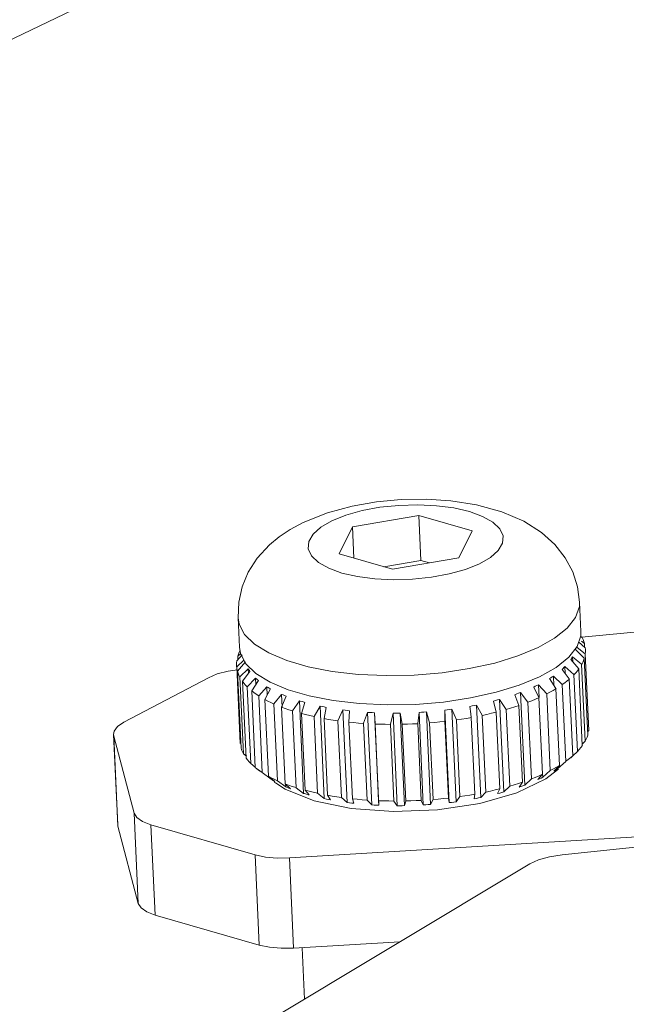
# Model space of a CAD drawing. Header units: millimetres. Extents: x 3925 to 5043, y -86 to 778.
# Tile 67 of 96: x 4723 to 4736, y 461 to 481. Entities that reach past the tile are written whole.
import ezdxf

# ---------------------------------------------------------------- set-up
doc = ezdxf.new("R2010")
doc.units = ezdxf.units.MM
doc.header["$LTSCALE"] = 46.255
for name, color, linetype in [('8X40_ZB_BUTTDXF_CONTINUOUS_LINE', 7, 'CONTINUOUS'), ('ARAKNO_13891DXF_CONTINUOUS_LINE', 7, 'CONTINUOUS'), ('H30-BOTTOM-CDXF_CONTINUOUS_LINE', 7, 'CONTINUOUS')]:
    doc.layers.add(name, color=color, linetype=linetype)

msp = doc.modelspace()

# ---------------------------------------------------------------- linework, layer by layer
at = {"layer": '8X40_ZB_BUTTDXF_CONTINUOUS_LINE', "color": 7, "linetype": 'Continuous', "lineweight": 0}
for p, q in [((4730.1431, 471.0037), (4731.5052, 471.2383)), ((4731.5052, 471.2383), (4731.5477, 470.315)), ((4732.5965, 470.9209), (4731.5052, 471.2383)), ((4729.8724, 470.4516), (4730.1431, 471.0037)), ((4730.1431, 471.0037), (4730.1726, 470.3643)), ((4732.5965, 470.9209), (4732.3258, 470.3688)), ((4729.8724, 470.4516), (4730.9638, 470.1342)), ((4731.5477, 470.315), (4730.7906, 470.1845)), ((4732.3258, 470.3688), (4730.9638, 470.1342)), ((4731.7208, 470.2646), (4731.5477, 470.315)), ((4734.7945, 469.4621), (4734.8221, 468.8619)), ((4727.8019, 469.1403), (4727.8295, 468.5401)), ((4734.822, 468.8619), (4734.8182, 468.7707)), ((4734.8182, 468.7707), (4734.7423, 468.5504)), ((4727.852, 468.4114), (4727.8297, 468.5401)), ((4727.9651, 468.1996), (4727.852, 468.4114)), ((4728.4327, 468.4224), (4728.8017, 468.2671)), ((4734.7423, 468.5504), (4734.5729, 468.3325)), ((4734.5729, 468.3325), (4734.3137, 468.124)), ((4728.1693, 468.0018), (4727.9651, 468.1996)), ((4734.3137, 468.124), (4733.9722, 467.9313)), ((4728.4588, 467.8231), (4728.1693, 468.0018)), ((4728.8259, 467.6681), (4728.4588, 467.8231)), ((4733.9722, 467.9313), (4733.5604, 467.7607)), ((4729.2612, 467.541), (4728.8259, 467.6681)), ((4733.5604, 467.7607), (4733.0867, 467.6154)), ((4729.7533, 467.4453), (4729.2612, 467.541))]:
    msp.add_line(p, q, dxfattribs=at)
for points in [[(4734.0158, 470.8903), (4733.6526, 471.1213), (4733.2048, 471.3133), (4732.6816, 471.4553), (4732.1624, 471.5351), (4731.6509, 471.5674), (4731.1434, 471.5594), (4730.6387, 471.5131), (4730.1361, 471.4262), (4729.633, 471.2908), (4729.1349, 471.0923)], [(4732.7466, 470.2464), (4732.9724, 470.3776), (4733.1315, 470.5209), (4733.2175, 470.6704), (4733.2274, 470.8197), (4733.1607, 470.9651), (4733.0196, 471.0996), (4732.81, 471.2179), (4732.5406, 471.3156), (4732.2215, 471.3892), (4731.8648, 471.4358), (4731.4837, 471.4539), (4731.0922, 471.4425), (4730.7081, 471.4024), (4730.3411, 471.3343), (4730.0077, 471.2409), (4729.7223, 471.1261)], [(4729.1349, 471.0923), (4728.8713, 470.9503), (4728.6428, 470.7971), (4728.4462, 470.634)], [(4729.7223, 471.1261), (4729.4966, 470.9949), (4729.3374, 470.8516), (4729.2514, 470.7021), (4729.2415, 470.5528), (4729.3082, 470.4074), (4729.4493, 470.2729), (4729.6589, 470.1545), (4729.9284, 470.0569), (4730.2474, 469.9833), (4730.6041, 469.9367), (4730.9853, 469.9186), (4731.3767, 469.93), (4731.7609, 469.9701), (4732.1278, 470.0382), (4732.4612, 470.1316), (4732.7466, 470.2464)], [(4734.7945, 469.4621), (4734.7521, 469.7758), (4734.6539, 470.0813), (4734.5, 470.3715), (4734.2895, 470.6418), (4734.0158, 470.8903)], [(4728.4462, 470.634), (4728.1973, 470.3625), (4728.0132, 470.076), (4727.8865, 469.7742), (4727.8158, 469.4604), (4727.8019, 469.1403)], [(4733.9445, 468.5315), (4734.2847, 468.7233), (4734.5433, 468.9308), (4734.7135, 469.1485), (4734.7905, 469.3703), (4734.7945, 469.4621)], [(4727.8019, 469.1403), (4727.8242, 469.0122), (4727.9372, 468.8001), (4728.1419, 468.6017), (4728.4327, 468.4224)], [(4728.8017, 468.2671), (4729.2388, 468.14), (4729.732, 468.0445), (4730.268, 467.9834), (4730.832, 467.9581), (4731.4088, 467.9696), (4731.9826, 468.0173), (4732.5377, 468.1), (4733.0589, 468.2156), (4733.5322, 468.3607), (4733.9445, 468.5315)], [(4733.0867, 467.6154), (4732.5649, 467.4998), (4732.0121, 467.4173), (4731.4356, 467.3693), (4730.8556, 467.358), (4730.2896, 467.3837), (4729.7533, 467.4453)]]:
    msp.add_lwpolyline(points, dxfattribs=at)
at = {"layer": 'ARAKNO_13891DXF_CONTINUOUS_LINE', "color": 7, "linetype": 'Continuous', "lineweight": 0}
for p, q in [((4734.844, 468.744), (4736.2875, 468.8802)), ((4734.7762, 468.6487), (4734.9104, 468.5265)), ((4734.815, 468.7615), (4734.8447, 468.7366)), ((4734.8927, 468.6181), (4734.8341, 468.662)), ((4734.8814, 468.6565), (4734.8944, 468.6162)), ((4734.8957, 468.5541), (4734.8927, 468.6181)), ((4734.7171, 468.5085), (4734.7129, 468.4887)), ((4734.7129, 468.4887), (4734.8883, 468.3116)), ((4734.9086, 468.4047), (4734.7455, 468.5308)), ((4734.9138, 468.4439), (4734.91, 468.4026)), ((4734.9118, 468.526), (4734.914, 468.496)), ((4727.924, 468.2765), (4727.7751, 468.1395)), ((4727.7769, 468.2612), (4727.8891, 468.3809)), ((4727.7928, 468.0478), (4727.954, 468.2374)), ((4727.8099, 468.3936), (4727.7957, 468.3522)), ((4727.8507, 468.4023), (4727.7973, 468.3543)), ((4727.8004, 468.2863), (4727.7973, 468.3543)), ((4734.6269, 468.3042), (4734.615, 468.2845)), ((4734.615, 468.2845), (4734.7788, 468.0973)), ((4734.6556, 468.2382), (4734.6508, 468.3416)), ((4734.8367, 468.1895), (4734.6508, 468.3416)), ((4734.9606, 466.7393), (4734.8883, 468.3116)), ((4734.981, 466.8324), (4734.9086, 468.4047)), ((4727.5979, 468.0477), (4727.7888, 468.0754)), ((4727.7712, 468.1783), (4727.7716, 468.1673)), ((4727.7716, 468.1673), (4727.7739, 468.1373)), ((4727.8475, 466.5671), (4727.7751, 468.1395)), ((4727.8652, 466.4755), (4727.7928, 468.0478)), ((4728.0119, 468.0947), (4727.8408, 467.9294)), ((4727.8961, 467.8414), (4728.0461, 468.0403)), ((4728.0162, 468.0007), (4728.0119, 468.0947)), ((4728.0347, 468.0591), (4728.0461, 468.0403)), ((4734.4557, 468.1046), (4734.4364, 468.0856)), ((4734.4364, 468.0856), (4734.5848, 467.8887)), ((4734.501, 468), (4734.4945, 468.1407)), ((4734.6788, 467.9778), (4734.4945, 468.1407)), ((4734.8512, 466.5249), (4734.7788, 468.0973)), ((4734.9091, 466.6171), (4734.8367, 468.1895)), ((4725.4672, 467.0024), (4727.1981, 467.9153)), ((4727.8205, 467.9668), (4727.8399, 467.9271)), ((4727.9132, 466.357), (4727.8408, 467.9294)), ((4727.9685, 466.269), (4727.8961, 467.8414)), ((4728.1625, 467.9052), (4727.9928, 467.7292)), ((4728.0843, 467.6471), (4728.2191, 467.8544)), ((4728.1685, 467.7766), (4728.1625, 467.9052)), ((4728.2002, 467.872), (4728.2191, 467.8544)), ((4734.1814, 467.8966), (4734.3109, 467.6912)), ((4734.2604, 467.9484), (4734.234, 467.9318)), ((4734.2692, 467.7574), (4734.2604, 467.9484)), ((4734.4387, 467.7749), (4734.2604, 467.9484)), ((4734.6572, 466.3164), (4734.5848, 467.8887)), ((4734.7511, 466.4055), (4734.6788, 467.9778)), ((4728.0652, 466.1569), (4727.9928, 467.7292)), ((4728.1566, 466.0747), (4728.0843, 467.6471)), ((4728.3913, 467.7302), (4728.2272, 467.5439)), ((4728.3527, 467.4696), (4728.4689, 467.6842)), ((4728.3993, 467.5558), (4728.3913, 467.7302)), ((4728.3913, 467.7302), (4728.4171, 467.7156)), ((4733.6708, 465.7152), (4733.5836, 467.6086)), ((4733.7376, 467.4149), (4733.5836, 467.6086)), ((4733.8889, 467.7388), (4733.8563, 467.7224)), ((4733.8563, 467.7224), (4733.964, 467.5094)), ((4733.9662, 467.5095), (4733.9543, 467.7696)), ((4734.1224, 467.5857), (4733.9543, 467.7696)), ((4734.3833, 466.1188), (4734.3109, 467.6912)), ((4734.511, 466.2025), (4734.4387, 467.7749)), ((4728.2996, 465.9716), (4728.2272, 467.5439)), ((4728.425, 465.8973), (4728.3527, 467.4696)), ((4728.6926, 467.574), (4728.5384, 467.3781)), ((4728.7045, 467.3139), (4728.6926, 467.574)), ((4728.6947, 467.3135), (4728.7893, 467.534)), ((4729.0589, 467.4404), (4728.9186, 467.2357)), ((4729.146, 465.547), (4729.0589, 467.4404)), ((4729.0777, 467.4355), (4729.0589, 467.4404)), ((4729.1156, 467.4247), (4729.0777, 467.4355)), ((4729.1019, 467.1824), (4729.1723, 467.4074)), ((4733.0294, 467.4347), (4733.0866, 467.2106)), ((4733.2448, 465.576), (4733.1577, 467.4694)), ((4733.2939, 467.2667), (4733.1577, 467.4694)), ((4733.4691, 467.5672), (4733.5525, 467.3479)), ((4733.81, 465.8426), (4733.7376, 467.4149)), ((4734.0364, 465.937), (4733.964, 467.5094)), ((4734.1947, 466.0133), (4734.1224, 467.5857)), ((4728.6107, 465.8057), (4728.5384, 467.3781)), ((4728.7671, 465.7411), (4728.6947, 467.3135)), ((4728.9909, 465.6634), (4728.9186, 467.2357)), ((4729.4813, 467.3327), (4729.3585, 467.1204)), ((4729.5684, 465.4394), (4729.4813, 467.3327)), ((4729.5643, 467.0797), (4729.6086, 467.3075)), ((4729.9493, 467.2536), (4729.8472, 467.0349)), ((4730.0365, 465.3603), (4729.9493, 467.2536)), ((4730.0706, 467.0078), (4730.0875, 467.2369)), ((4730.4515, 467.2051), (4730.3728, 466.9814)), ((4730.5386, 465.3117), (4730.4515, 467.2051)), ((4731.5082, 467.2036), (4731.4821, 466.9747)), ((4731.5954, 465.3102), (4731.5082, 467.2036)), ((4731.7448, 465.3203), (4731.6577, 467.2136)), ((4731.7237, 466.991), (4731.6577, 467.2136)), ((4732.1239, 465.3573), (4732.0368, 467.2507)), ((4732.0368, 467.2507), (4732.0385, 467.0217)), ((4732.2698, 465.3761), (4732.1827, 467.2695)), ((4732.2744, 467.0521), (4732.1827, 467.2695)), ((4732.548, 467.3283), (4732.5678, 467.1768)), ((4732.7739, 465.4621), (4732.6868, 467.3554)), ((4732.8021, 467.1448), (4732.6868, 467.3554)), ((4733.1589, 465.6383), (4733.0866, 467.2106)), ((4733.3662, 465.6944), (4733.2939, 467.2667)), ((4733.6249, 465.7755), (4733.5525, 467.3479)), ((4725.3375, 466.914), (4725.4672, 467.0024)), ((4729.1743, 465.6101), (4729.1019, 467.1824)), ((4729.4308, 465.5481), (4729.3585, 467.1204)), ((4729.6367, 465.5073), (4729.5643, 467.0797)), ((4729.9196, 465.4626), (4729.8472, 467.0349)), ((4730.1429, 465.4354), (4730.0706, 467.0078)), ((4730.6081, 466.9685), (4730.597, 467.1971)), ((4730.6842, 465.3038), (4730.597, 467.1971)), ((4730.9754, 467.1883), (4730.9223, 466.9612)), ((4731.0626, 465.2949), (4730.9754, 467.1883)), ((4731.2119, 465.296), (4731.1248, 467.1893)), ((4731.1637, 466.9629), (4731.1248, 467.1893)), ((4732.1108, 465.4494), (4732.0385, 467.0217)), ((4732.3467, 465.4798), (4732.2744, 467.0521)), ((4732.5678, 467.1768), (4732.5777, 467.101)), ((4732.6501, 465.5287), (4732.5777, 467.101)), ((4732.8744, 465.5724), (4732.8021, 467.1448)), ((4730.4452, 465.4091), (4730.3728, 466.9814)), ((4730.6804, 465.3962), (4730.6081, 466.9685)), ((4730.9946, 465.3888), (4730.9223, 466.9612)), ((4731.2361, 465.3905), (4731.1637, 466.9629)), ((4731.5545, 465.4024), (4731.4821, 466.9747)), ((4731.7961, 465.4186), (4731.7237, 466.991)), ((4734.9575, 466.8073), (4734.981, 466.8324)), ((4725.3399, 464.9052), (4725.2549, 466.7519)), ((4725.2596, 466.721), (4725.255, 466.7519)), ((4725.2596, 466.721), (4725.3446, 464.8743)), ((4725.2596, 466.721), (4725.6741, 465.1422)), ((4727.8439, 466.5976), (4727.8461, 466.5676)), ((4734.8521, 466.5608), (4734.9091, 466.6171)), ((4734.91, 466.6176), (4734.9306, 466.6587)), ((4734.9306, 466.6587), (4734.948, 466.7)), ((4734.948, 466.7), (4734.9622, 466.7414)), ((4727.8927, 466.3971), (4727.9122, 466.3574)), ((4734.6571, 466.3177), (4734.7511, 466.4055)), ((4734.8223, 466.4863), (4734.8531, 466.5269)), ((4727.9132, 466.357), (4727.9751, 466.3052)), ((4727.9665, 466.2709), (4727.996, 466.2326)), ((4727.996, 466.2326), (4728.0287, 466.1946)), ((4728.0287, 466.1946), (4728.0645, 466.1572)), ((4734.3475, 466.055), (4734.511, 466.2025)), ((4734.5112, 466.2029), (4734.5634, 466.2409)), ((4734.5634, 466.2409), (4734.6128, 466.2794)), ((4734.6572, 466.3164), (4734.6127, 466.275)), ((4734.6128, 466.2794), (4734.6593, 466.3183)), ((4728.0652, 466.1569), (4728.1561, 466.0853)), ((4728.1544, 466.0764), (4728.1882, 466.0498)), ((4728.2452, 466.0061), (4728.1882, 466.0498)), ((4728.2481, 466.0061), (4728.2993, 465.9719)), ((4734.0414, 465.8762), (4734.1947, 466.0133)), ((4734.1033, 465.8436), (4734.3434, 466.0261)), ((4734.3833, 466.1188), (4734.2685, 466.0033)), ((4734.3212, 466.0371), (4734.3475, 466.055)), ((4734.3439, 466.026), (4734.3603, 466.0412)), ((4734.3475, 466.055), (4734.3463, 466.0815)), ((4728.2996, 465.9716), (4728.4784, 465.8368)), ((4728.556, 465.7909), (4728.425, 465.8973)), ((4728.4784, 465.8368), (4728.5041, 465.821)), ((4728.5041, 465.821), (4728.53, 465.8056)), ((4728.53, 465.8056), (4728.556, 465.7909)), ((4728.5454, 465.8362), (4728.6109, 465.8061)), ((4728.6107, 465.8057), (4728.7797, 465.6806)), ((4733.5131, 465.5593), (4734.1033, 465.8436)), ((4733.6708, 465.7152), (4733.81, 465.8426)), ((4734.0364, 465.937), (4733.9434, 465.829)), ((4734.0414, 465.8762), (4734.0386, 465.9371)), ((4728.5662, 465.7601), (4728.545, 465.7764)), ((4728.5667, 465.7602), (4728.7662, 465.6306)), ((4728.7662, 465.6306), (4729.3585, 465.3935)), ((4728.8764, 465.6406), (4728.7671, 465.7411)), ((4728.7797, 465.6806), (4728.7769, 465.7416)), ((4728.8439, 465.6534), (4728.8764, 465.6406)), ((4728.9909, 465.6634), (4729.146, 465.547)), ((4729.2594, 465.514), (4729.1743, 465.6101)), ((4733.1589, 465.6383), (4733.1166, 465.5413)), ((4733.2448, 465.576), (4733.3662, 465.6944)), ((4733.6249, 465.7755), (4733.5563, 465.6738)), ((4733.6327, 465.7008), (4733.6708, 465.7152)), ((4729.184, 465.5354), (4729.2028, 465.5298)), ((4729.2028, 465.5298), (4729.2407, 465.5189)), ((4729.2407, 465.5189), (4729.2594, 465.514)), ((4729.3585, 465.3935), (4730.1188, 465.2372)), ((4729.4308, 465.5481), (4729.5684, 465.4394)), ((4729.6958, 465.4142), (4729.6367, 465.5073)), ((4729.6537, 465.4218), (4729.6958, 465.4142)), ((4729.9196, 465.4626), (4730.0365, 465.3603)), ((4730.1746, 465.3435), (4730.1429, 465.4354)), ((4730.4452, 465.4091), (4730.5386, 465.3117)), ((4730.6842, 465.3038), (4730.6804, 465.3962)), ((4730.9946, 465.3888), (4731.0626, 465.2949)), ((4731.2119, 465.296), (4731.2361, 465.3905)), ((4731.5545, 465.4024), (4731.5954, 465.3102)), ((4731.7448, 465.3203), (4731.7961, 465.4186)), ((4732.1108, 465.4494), (4732.1239, 465.3573)), ((4732.2698, 465.3761), (4732.3467, 465.4798)), ((4732.6501, 465.5287), (4732.6352, 465.435)), ((4732.7278, 465.4524), (4732.7739, 465.4621)), ((4732.7543, 465.3424), (4733.5131, 465.5593)), ((4732.7739, 465.4621), (4732.8744, 465.5724)), ((4733.2022, 465.5638), (4733.2448, 465.576)), ((4730.1289, 465.3484), (4730.1746, 465.3435)), ((4731.8884, 465.2106), (4732.7543, 465.3424)), ((4725.6741, 465.1422), (4725.7591, 463.2955)), ((4742.3054, 465.0368), (4728.8549, 464.2255)), ((4725.34, 464.9052), (4725.3446, 464.8743)), ((4725.7591, 463.2955), (4725.3446, 464.8743)), ((4726.0182, 464.9035), (4726.1032, 463.0568)), ((4728.15, 464.2891), (4726.0182, 464.9035)), ((4734.4355, 464.2909), (4737.0003, 464.5547)), ((4728.235, 462.4423), (4728.15, 464.2891)), ((4728.8549, 464.2255), (4728.9399, 462.3787)), ((4733.7739, 464.1033), (4727.2175, 460.1715)), ((4726.1032, 463.0568), (4728.235, 462.4423)), ((4728.9399, 462.3787), (4731.1172, 462.5101)), ((4729.1621, 461.3376), (4729.1138, 462.3867))]:
    msp.add_line(p, q, dxfattribs=at)
for points in [[(4734.8457, 468.7362), (4734.8652, 468.6964), (4734.8814, 468.6565)], [(4727.8426, 468.4654), (4727.8273, 468.4348), (4727.8099, 468.3936)], [(4734.914, 468.496), (4734.9144, 468.485), (4734.9138, 468.4439)], [(4727.7757, 468.2607), (4727.7718, 468.2195), (4727.7712, 468.1783)], [(4734.6508, 468.3416), (4734.6388, 468.3232), (4734.6269, 468.3042)], [(4734.89, 468.3111), (4734.8758, 468.2697), (4734.8583, 468.2285), (4734.8377, 468.1873)], [(4727.1981, 467.9153), (4727.3785, 467.9905), (4727.5979, 468.0477)], [(4727.7912, 468.0472), (4727.8043, 468.0068), (4727.8205, 467.9668)], [(4728.0119, 468.0947), (4728.0233, 468.0773), (4728.0347, 468.0591)], [(4734.4945, 468.1407), (4734.4751, 468.1229), (4734.4557, 468.1046)], [(4734.7808, 468.0967), (4734.7501, 468.056), (4734.7163, 468.0157), (4734.6794, 467.9756)], [(4727.8943, 467.8406), (4727.9238, 467.8022), (4727.9565, 467.7643), (4727.9923, 467.727)], [(4728.1625, 467.9052), (4728.1814, 467.889), (4728.2002, 467.872)], [(4734.234, 467.9318), (4734.2077, 467.9146), (4734.1814, 467.8966)], [(4734.587, 467.888), (4734.5405, 467.8491), (4734.4912, 467.8106), (4734.4389, 467.7726)], [(4728.0822, 467.6462), (4728.1276, 467.6107), (4728.1759, 467.5758), (4728.2271, 467.5417)], [(4728.4171, 467.7156), (4728.443, 467.7002), (4728.4689, 467.6842)], [(4733.5836, 467.6086), (4733.5455, 467.5955), (4733.5073, 467.5817), (4733.4691, 467.5672)], [(4733.9543, 467.7696), (4733.9216, 467.7545), (4733.8889, 467.7388)], [(4734.3133, 467.6903), (4734.2522, 467.654), (4734.1885, 467.6184), (4734.1222, 467.5834)], [(4728.3504, 467.4686), (4728.4105, 467.4368), (4728.4733, 467.4059), (4728.5386, 467.3758)], [(4728.6926, 467.574), (4728.7248, 467.5613), (4728.757, 467.548), (4728.7893, 467.534)], [(4729.1723, 467.4074), (4729.1535, 467.4134), (4729.1346, 467.4189), (4729.1156, 467.4247)], [(4733.1577, 467.4694), (4733.115, 467.4585), (4733.0722, 467.447), (4733.0294, 467.4347)], [(4733.9665, 467.5084), (4733.8923, 467.4757), (4733.8158, 467.4438), (4733.7371, 467.4126)], [(4728.6923, 467.3123), (4728.7656, 467.2851), (4728.8413, 467.2588), (4728.9192, 467.2335)], [(4729.6086, 467.3075), (4729.5665, 467.3165), (4729.5241, 467.3249), (4729.4813, 467.3327)], [(4730.0875, 467.2369), (4730.0417, 467.2431), (4729.9957, 467.2487), (4729.9493, 467.2536)], [(4730.597, 467.1971), (4730.5488, 467.2004), (4730.5003, 467.2031), (4730.4515, 467.2051)], [(4731.6577, 467.2136), (4731.6081, 467.211), (4731.5582, 467.2076), (4731.5082, 467.2036)], [(4732.1827, 467.2695), (4732.1342, 467.2639), (4732.0855, 467.2576), (4732.0368, 467.2507)], [(4732.6868, 467.3554), (4732.6406, 467.3471), (4732.5944, 467.3381), (4732.548, 467.3283)], [(4733.0891, 467.2093), (4732.9946, 467.186), (4732.8984, 467.1638), (4732.8008, 467.1426)], [(4733.5551, 467.3467), (4733.4696, 467.3184), (4733.3822, 467.291), (4733.293, 467.2645)], [(4729.3595, 467.1182), (4729.2713, 467.138), (4729.1844, 467.159), (4729.0995, 467.1811)], [(4729.8486, 467.0328), (4729.7519, 467.0467), (4729.6561, 467.0619), (4729.5619, 467.0782)], [(4730.3745, 466.9794), (4730.2716, 466.9871), (4730.1693, 466.996), (4730.0682, 467.0062)], [(4731.1248, 467.1893), (4731.0752, 467.1897), (4731.0254, 467.1893), (4730.9754, 467.1883)], [(4732.0409, 467.0201), (4731.9351, 467.0085), (4731.8287, 466.9982), (4731.7219, 466.989)], [(4732.5802, 467.0996), (4732.4788, 467.0819), (4732.3763, 467.0654), (4732.2728, 467.05)], [(4725.255, 466.7519), (4725.2668, 466.8182), (4725.3375, 466.914)], [(4730.9242, 466.9593), (4730.8177, 466.9606), (4730.7115, 466.963), (4730.6058, 466.9668)], [(4731.4843, 466.973), (4731.3769, 466.9678), (4731.2692, 466.9638), (4731.1616, 466.961)], [(4727.8635, 466.4774), (4727.8765, 466.4372), (4727.8927, 466.3971)], [(4734.7517, 466.4059), (4734.7885, 466.4459), (4734.8223, 466.4863)], [(4728.1882, 466.0498), (4728.1997, 466.041), (4728.2481, 466.0061)], [(4734.1945, 466.0137), (4734.2608, 466.0487), (4734.3245, 466.0843), (4734.3856, 466.1206)], [(4734.2685, 466.0033), (4734.2949, 466.0198), (4734.3212, 466.0371)], [(4728.4227, 465.8989), (4728.4825, 465.8672), (4728.5454, 465.8362)], [(4733.8093, 465.8429), (4733.8881, 465.874), (4733.9645, 465.9059), (4734.0387, 465.9387)], [(4733.9434, 465.829), (4733.9761, 465.8441), (4734.0088, 465.8598), (4734.0414, 465.8762)], [(4728.7646, 465.7426), (4728.8375, 465.7155), (4728.9134, 465.6891), (4728.9915, 465.6638)], [(4728.7797, 465.6806), (4728.8117, 465.6667), (4728.8439, 465.6534)], [(4729.1717, 465.6113), (4729.2565, 465.5893), (4729.3431, 465.5684), (4729.4317, 465.5485)], [(4732.8731, 465.5729), (4732.9707, 465.5941), (4733.0668, 465.6163), (4733.1614, 465.6396)], [(4733.3652, 465.6948), (4733.4545, 465.7212), (4733.5418, 465.7487), (4733.6273, 465.777)], [(4733.5563, 465.6738), (4733.5945, 465.6869), (4733.6327, 465.7008)], [(4729.146, 465.547), (4729.1651, 465.5409), (4729.184, 465.5354)], [(4729.5684, 465.4394), (4729.6113, 465.4302), (4729.6537, 465.4218)], [(4729.6341, 465.5084), (4729.7283, 465.4922), (4729.8238, 465.4771), (4729.9208, 465.4631)], [(4730.1404, 465.4364), (4730.2416, 465.4263), (4730.3436, 465.4174), (4730.4467, 465.4097)], [(4730.6781, 465.397), (4730.7838, 465.3933), (4730.8898, 465.3908), (4730.9965, 465.3896)], [(4731.2339, 465.3913), (4731.3415, 465.394), (4731.449, 465.398), (4731.5565, 465.4033)], [(4731.7941, 465.4192), (4731.901, 465.4284), (4732.0073, 465.4388), (4732.1131, 465.4504)], [(4732.345, 465.4803), (4732.4486, 465.4957), (4732.551, 465.5122), (4732.6525, 465.5298)], [(4732.6352, 465.435), (4732.6816, 465.4433), (4732.7278, 465.4524)], [(4733.1166, 465.5413), (4733.1594, 465.5522), (4733.2022, 465.5638)], [(4730.0365, 465.3603), (4730.0829, 465.354), (4730.1289, 465.3484)], [(4730.1188, 465.2372), (4730.9856, 465.1746), (4731.8884, 465.2106)], [(4730.5386, 465.3117), (4730.5875, 465.3084), (4730.636, 465.3057), (4730.6842, 465.3038)], [(4731.0626, 465.2949), (4731.1126, 465.2946), (4731.1624, 465.2949), (4731.2119, 465.296)], [(4731.5954, 465.3102), (4731.6454, 465.3129), (4731.6953, 465.3163), (4731.7448, 465.3203)], [(4732.1239, 465.3573), (4732.1727, 465.3629), (4732.2214, 465.3692), (4732.2698, 465.3761)], [(4726.0182, 464.9035), (4725.8482, 464.9687), (4725.7309, 465.05), (4725.6741, 465.1422)], [(4728.8549, 464.2255), (4728.6021, 464.2225), (4728.3619, 464.2442), (4728.15, 464.2891)], [(4733.7739, 464.1033), (4733.9533, 464.1865), (4734.1793, 464.2506), (4734.4355, 464.2909)], [(4725.7591, 463.2955), (4725.8159, 463.2033), (4725.9332, 463.122), (4726.1032, 463.0568)], [(4728.235, 462.4423), (4728.4469, 462.3975), (4728.687, 462.3758), (4728.9399, 462.3787)]]:
    msp.add_lwpolyline(points, dxfattribs=at)
at = {"layer": 'H30-BOTTOM-CDXF_CONTINUOUS_LINE', "color": 7, "linetype": 'Continuous', "lineweight": 0}
msp.add_line((4759.5219, 498.4983), (4679.1925, 459.7918), dxfattribs=at)

doc.saveas('drawing.dxf')
